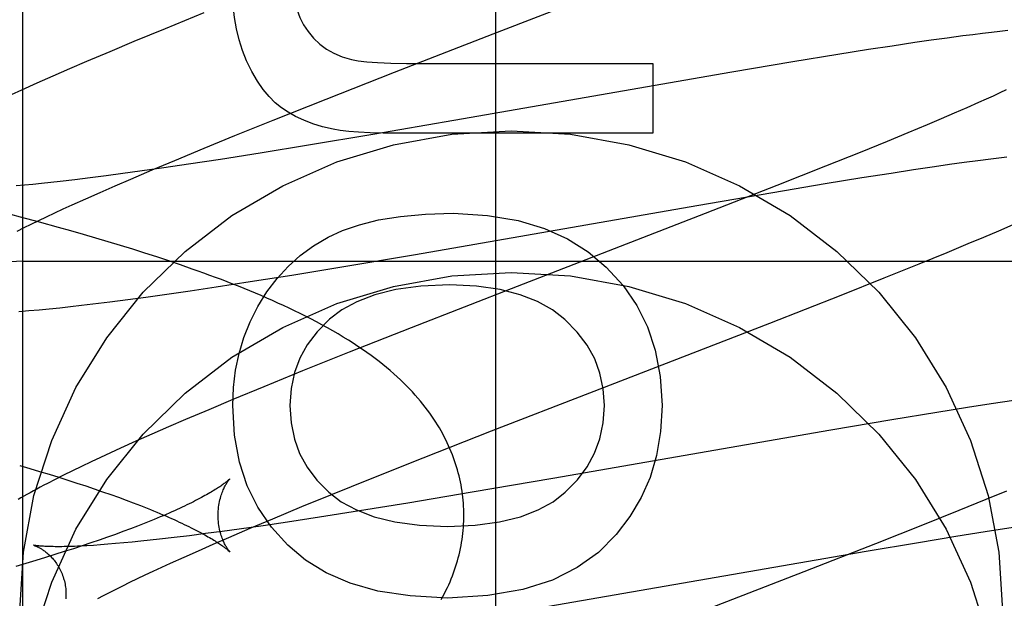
# Model space of a CAD drawing. Header units: inches. Extents: x 0 to 227, y 0 to 147.
# Tile 32 of 78: x 79.2828 to 79.439, y 75.3401 to 75.432. Entities that reach past the tile are written whole.
import ezdxf

# ---------------------------------------------------------------- set-up
doc = ezdxf.new("R2010")
doc.units = ezdxf.units.IN
doc.header["$LTSCALE"] = 12.505625
doc.header["$MEASUREMENT"] = 0
doc.linetypes.add('HIDDEN', pattern=[0.2, 0.1, -0.1])
doc.layers.add('DEFAULT_2', color=8, linetype='HIDDEN')
doc.layers.add('RIGHTHAND_DOOR_ASSEMBLY', color=7, linetype='CONTINUOUS')

msp = doc.modelspace()

# ---------------------------------------------------------------- linework, layer by layer
at = {"layer": 'DEFAULT_2', "color": 8, "linetype": 'HIDDEN'}
for p, q in [((79.2832598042, 72.0344548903), (79.2832598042, 77.5349588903)), ((79.3578920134, 75.429726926), (79.3789772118, 75.4378844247)), ((79.3119737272, 75.4330559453), (79.3058281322, 75.4305543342)), ((79.3058281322, 75.4305543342), (79.3008800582, 75.4285100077)), ((79.34227255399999, 75.4236574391), (79.3578920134, 75.429726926)), ((79.4355608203, 75.4297929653), (79.43405039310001, 75.4296068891)), ((79.4369929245, 75.4299621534), (79.4355608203, 75.4297929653)), ((79.4383462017, 75.4301147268), (79.4369929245, 75.4299621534)), ((79.43962146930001, 75.4302511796), (79.4383462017, 75.4301147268)), ((79.3008800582, 75.4285100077), (79.2970482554, 75.4269042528)), ((79.4248423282, 75.4283454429), (79.42122758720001, 75.4278065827)), ((79.4274542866, 75.4287216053), (79.4248423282, 75.4283454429)), ((79.429999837, 75.4290754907), (79.4274542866, 75.4287216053)), ((79.4324702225, 75.4294047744), (79.429999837, 75.4290754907)), ((79.43405039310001, 75.4296068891), (79.4324702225, 75.4294047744)), ((79.2970482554, 75.4269042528), (79.2933381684, 75.425326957)), ((79.4174742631, 75.4272284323), (79.4125980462, 75.4264544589)), ((79.42122758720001, 75.4278065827), (79.4174742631, 75.4272284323)), ((79.2933381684, 75.425326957), (79.2906406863, 75.4241638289)), ((79.3470803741, 75.4250175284), (79.3832399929, 75.4250175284)), ((79.3832399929, 75.4250175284), (79.3832399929, 75.4139670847)), ((79.40545271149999, 75.4252843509), (79.3957889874, 75.423653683)), ((79.4125980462, 75.4264544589), (79.40545271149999, 75.4252843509)), ((79.2906406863, 75.4241638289), (79.28801768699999, 75.4230174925)), ((79.3313892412, 75.41938046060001), (79.34227255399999, 75.4236574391)), ((79.3957889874, 75.423653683), (79.3516761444, 75.4159692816)), ((79.2854741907, 75.4218892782), (79.2830190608, 75.42078226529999)), ((79.28801768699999, 75.4230174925), (79.2854741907, 75.4218892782)), ((79.2830190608, 75.42078226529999), (79.28142668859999, 75.4200534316)), ((79.43834513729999, 75.4203651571), (79.4372731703, 75.4198694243)), ((79.4393607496, 75.4208420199), (79.43834513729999, 75.4203651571)), ((79.3229877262, 75.4160343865), (79.3313892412, 75.41938046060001)), ((79.4349647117, 75.41882388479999), (79.4330941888, 75.4179947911)), ((79.4361459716, 75.419355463), (79.4349647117, 75.41882388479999)), ((79.4372731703, 75.4198694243), (79.4361459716, 75.419355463)), ((79.4330941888, 75.4179947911), (79.4311089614, 75.4171292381)), ((79.3169252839, 75.4135866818), (79.3229877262, 75.4160343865)), ((79.3516761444, 75.4159692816), (79.3388296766, 75.4137642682)), ((79.4290132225, 75.4162289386), (79.42681119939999, 75.4152954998)), ((79.4311089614, 75.4171292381), (79.4290132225, 75.4162289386)), ((79.42681119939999, 75.4152954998), (79.4237172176, 75.4140019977)), ((79.3120609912, 75.4115969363), (79.3169252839, 75.4135866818)), ((79.3388296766, 75.4137642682), (79.3286128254, 75.412054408)), ((79.3832399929, 75.4139670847), (79.34284435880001, 75.4139670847)), ((79.4204520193, 75.4126557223), (79.41614516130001, 75.4109035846)), ((79.4237172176, 75.4140019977), (79.4204520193, 75.4126557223)), ((79.3073905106, 75.4096597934), (79.3120609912, 75.4115969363)), ((79.3286128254, 75.412054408), (79.3209416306, 75.4108077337)), ((79.3038078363, 75.4081524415), (79.3073905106, 75.4096597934)), ((79.3146100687, 75.409810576), (79.309535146, 75.40903738)), ((79.3209416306, 75.4108077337), (79.3146100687, 75.409810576)), ((79.41614516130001, 75.4109035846), (79.4106738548, 75.4087078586)), ((79.4326541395, 75.409349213), (79.4348325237, 75.4096401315)), ((79.4348325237, 75.4096401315), (79.4368950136, 75.409903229)), ((79.4368950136, 75.409903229), (79.4382033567, 75.4100628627)), ((79.4382033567, 75.4100628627), (79.4394568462, 75.4102097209)), ((79.3018533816, 75.4079233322), (79.2991267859, 75.40754805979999)), ((79.3003734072, 75.4066865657), (79.3038078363, 75.4081524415)), ((79.3056227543, 75.4084604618), (79.3018533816, 75.4079233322)), ((79.309535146, 75.40903738), (79.3056227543, 75.4084604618)), ((79.4106738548, 75.4087078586), (79.4029249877, 75.4056401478)), ((79.4210863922, 75.4076475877), (79.4246128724, 75.40818861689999)), ((79.4246128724, 75.40818861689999), (79.4279674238, 75.4086869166)), ((79.4279674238, 75.4086869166), (79.4303642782, 75.4090311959)), ((79.4303642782, 75.4090311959), (79.4326541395, 75.409349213)), ((79.2891781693, 75.4063026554), (79.2876824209, 75.4061371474)), ((79.29151253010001, 75.406574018), (79.2891781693, 75.4063026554)), ((79.2939517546, 75.4068725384), (79.29151253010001, 75.406574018)), ((79.2964913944, 75.40719749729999), (79.2939517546, 75.4068725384)), ((79.2991267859, 75.40754805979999), (79.2964913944, 75.40719749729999)), ((79.2979012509, 75.40561656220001), (79.3003734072, 75.4066865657)), ((79.4105882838, 75.405960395), (79.4164523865, 75.4069150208)), ((79.4164523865, 75.4069150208), (79.4210863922, 75.4076475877)), ((79.283500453, 75.4057161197), (79.2822126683, 75.405601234)), ((79.2848422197, 75.40584377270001), (79.283500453, 75.4057161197)), ((79.2862366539, 75.4059841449), (79.2848422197, 75.40584377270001)), ((79.2876824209, 75.4061371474), (79.2862366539, 75.4059841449)), ((79.29552284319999, 75.4045735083), (79.2979012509, 75.40561656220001)), ((79.4029249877, 75.4056401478), (79.3915734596, 75.4012037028)), ((79.4023160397, 75.40457528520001), (79.4105882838, 75.405960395)), ((79.2910646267, 75.40257483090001), (79.2932425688, 75.4035590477)), ((79.2932425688, 75.4035590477), (79.29552284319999, 75.4045735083)), ((79.3902467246, 75.4025020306), (79.4023160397, 75.40457528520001)), ((79.2883273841, 75.4013127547), (79.289671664, 75.4019363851)), ((79.289671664, 75.4019363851), (79.2910646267, 75.40257483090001)), ((79.34556197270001, 75.3947206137), (79.3902467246, 75.4025020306)), ((79.282869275, 75.4006646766), (79.2798256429, 75.40146512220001)), ((79.28589548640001, 75.3998507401), (79.282869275, 75.4006646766)), ((79.2845984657, 75.3995364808), (79.2857895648, 75.4001121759)), ((79.2857895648, 75.4001121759), (79.2870329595, 75.4007044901)), ((79.2870329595, 75.4007044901), (79.2883273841, 75.4013127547)), ((79.3915734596, 75.4012037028), (79.36170203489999, 75.389638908)), ((79.28237752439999, 75.39843752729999), (79.2834607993, 75.3989780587)), ((79.2834607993, 75.3989780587), (79.2845984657, 75.3995364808)), ((79.28890159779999, 75.3990226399), (79.28589548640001, 75.3998507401)), ((79.29089382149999, 75.3984621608), (79.28890159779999, 75.3990226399)), ((79.2928761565, 75.3978945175), (79.29089382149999, 75.3984621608)), ((79.43577759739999, 75.3974765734), (79.4381571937, 75.3984926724)), ((79.4381571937, 75.3984926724), (79.44042702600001, 75.3994766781)), ((79.2948479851, 75.3973193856), (79.2928761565, 75.3978945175)), ((79.296808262, 75.3967365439), (79.2948479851, 75.3973193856)), ((79.43332729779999, 75.3964442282), (79.43577759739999, 75.3974765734)), ((79.2987559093, 75.3961457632), (79.296808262, 75.3967365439)), ((79.300690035, 75.395546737), (79.2987559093, 75.3961457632)), ((79.302610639, 75.3949388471), (79.300690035, 75.395546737)), ((79.4299515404, 75.3950412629), (79.43332729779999, 75.3964442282)), ((79.3045179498, 75.3943213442), (79.302610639, 75.3949388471)), ((79.3064121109, 75.3936934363), (79.3045179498, 75.3943213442)), ((79.3338959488, 75.3927544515), (79.34556197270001, 75.3947206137)), ((79.4255304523, 75.3932312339), (79.4299515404, 75.3950412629)), ((79.2832598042, 75.39363074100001), (79.7832598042, 75.39363074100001)), ((79.3082928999, 75.3930543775), (79.3064121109, 75.3936934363)), ((79.3259472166, 75.3914531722), (79.3338959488, 75.3927544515)), ((79.4199616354, 75.3909855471), (79.4255304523, 75.3932312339)), ((79.3193260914, 75.3904012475), (79.3259472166, 75.3914531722)), ((79.4131342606, 75.3882708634), (79.4199616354, 75.3909855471)), ((79.3098016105, 75.3889556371), (79.3139687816, 75.3895768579)), ((79.3139687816, 75.3895768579), (79.3193260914, 75.3904012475)), ((79.36170203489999, 75.389638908), (79.3448941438, 75.383082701)), ((79.297091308, 75.3872064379), (79.2999039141, 75.38757062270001)), ((79.2999039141, 75.38757062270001), (79.30278970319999, 75.3879591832)), ((79.30278970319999, 75.3879591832), (79.305748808, 75.38837138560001)), ((79.305748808, 75.38837138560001), (79.3098016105, 75.3889556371)), ((79.4018021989, 75.3838272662), (79.4131342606, 75.3882708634)), ((79.28422934, 75.3857959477), (79.2858293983, 75.3859416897)), ((79.2858293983, 75.3859416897), (79.2874547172, 75.3861001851)), ((79.2874547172, 75.3861001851), (79.2891166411, 75.3862720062)), ((79.2891166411, 75.3862720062), (79.29082138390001, 75.3864574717)), ((79.29082138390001, 75.3864574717), (79.2925674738, 75.38665616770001)), ((79.2925674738, 75.38665616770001), (79.2943514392, 75.3868674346)), ((79.2943514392, 75.3868674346), (79.297091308, 75.3872064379)), ((79.282643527, 75.3856628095), (79.28422934, 75.3857959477)), ((79.3448941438, 75.383082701), (79.335069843, 75.3791957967)), ((79.3732386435, 75.3727638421), (79.4018021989, 75.3838272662)), ((79.335069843, 75.3791957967), (79.3276640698, 75.3762241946)), ((79.3276640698, 75.3762241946), (79.3215265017, 75.3737252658)), ((79.3215265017, 75.3737252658), (79.3165852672, 75.3716832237)), ((79.35766137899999, 75.3667092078), (79.3732386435, 75.3727638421)), ((79.3165852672, 75.3716832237), (79.3127589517, 75.3700792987)), ((79.433191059, 75.3704257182), (79.4283141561, 75.3696512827)), ((79.4369459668, 75.3710044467), (79.433191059, 75.3704257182)), ((79.4405602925, 75.3715436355), (79.4369459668, 75.3710044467)), ((79.3127589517, 75.3700792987), (79.3090543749, 75.368503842)), ((79.4283141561, 75.3696512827), (79.4211682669, 75.3684806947)), ((79.3063604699, 75.3673418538), (79.3037428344, 75.36619744)), ((79.3090543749, 75.368503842), (79.3063604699, 75.3673418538)), ((79.4211682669, 75.3684806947), (79.4115050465, 75.3668497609)), ((79.3037428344, 75.36619744), (79.3012026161, 75.36507023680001)), ((79.346815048, 75.3624448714), (79.35766137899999, 75.3667092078)), ((79.4115050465, 75.3668497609), (79.3674067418, 75.3591676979)), ((79.3012026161, 75.36507023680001), (79.298743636, 75.3639609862)), ((79.29560103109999, 75.3625125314), (79.2940780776, 75.3617959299)), ((79.297153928, 75.36323299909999), (79.29560103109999, 75.3625125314)), ((79.298743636, 75.3639609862), (79.297153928, 75.36323299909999)), ((79.2827549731, 75.36122927), (79.2843517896, 75.36075924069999)), ((79.2925821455, 75.3610811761), (79.29112482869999, 75.36037316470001)), ((79.2940780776, 75.3617959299), (79.2925821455, 75.3610811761)), ((79.33844621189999, 75.3591098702), (79.346815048, 75.3624448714)), ((79.2843517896, 75.36075924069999), (79.285917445, 75.3602902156)), ((79.285917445, 75.3602902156), (79.2874505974, 75.3598225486)), ((79.2874505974, 75.3598225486), (79.28895024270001, 75.3593565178)), ((79.2897274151, 75.3596819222), (79.2884068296, 75.3590160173)), ((79.29112482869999, 75.36037316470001), (79.2897274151, 75.3596819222)), ((79.2884068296, 75.3590160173), (79.2871682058, 75.3583786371)), ((79.28895024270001, 75.3593565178), (79.29041565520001, 75.35889233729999)), ((79.29041565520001, 75.35889233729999), (79.29184609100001, 75.3584302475)), ((79.29184609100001, 75.3584302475), (79.2932406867, 75.35797055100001)), ((79.2932406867, 75.35797055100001), (79.2945985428, 75.3575135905)), ((79.3324096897, 75.35667093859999), (79.33844621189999, 75.3591098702)), ((79.3674067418, 75.3591676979), (79.3545672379, 75.35696409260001)), ((79.2945985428, 75.3575135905), (79.29591861, 75.3570597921)), ((79.29591861, 75.3570597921), (79.2971993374, 75.35660979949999)), ((79.2971993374, 75.35660979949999), (79.2984391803, 75.3561643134)), ((79.3275676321, 75.35468873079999), (79.3324096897, 75.35667093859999)), ((79.3545672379, 75.35696409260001), (79.34435659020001, 75.3552555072)), ((79.4393912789, 75.3571624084), (79.4361226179, 75.3558153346)), ((79.2984391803, 75.3561643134), (79.2996374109, 75.3557237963)), ((79.2996374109, 75.3557237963), (79.30079381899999, 75.3552885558)), ((79.30079381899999, 75.3552885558), (79.3019081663, 75.3548589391)), ((79.3229197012, 75.3527592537), (79.3275676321, 75.35468873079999)), ((79.34435659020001, 75.3552555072), (79.3366904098, 75.3540098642)), ((79.4361226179, 75.3558153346), (79.4318124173, 75.354062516)), ((79.3366904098, 75.3540098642), (79.3303630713, 75.35301357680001)), ((79.4318124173, 75.354062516), (79.4263384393, 75.3518663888)), ((79.3014540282, 75.3515844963), (79.3003243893, 75.3511532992)), ((79.3025417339, 75.3520099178), (79.3014540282, 75.3515844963)), ((79.3035871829, 75.3524291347), (79.3025417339, 75.3520099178)), ((79.3213824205, 75.3516647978), (79.3176158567, 75.3511282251)), ((79.3193552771, 75.3512581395), (79.3229197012, 75.3527592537)), ((79.3252918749, 75.352241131), (79.3213824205, 75.3516647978)), ((79.3303630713, 75.35301357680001), (79.3252918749, 75.352241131)), ((79.4263384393, 75.3518663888), (79.41858782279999, 75.3487986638)), ((79.2979392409, 75.3502746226), (79.2966842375, 75.3498278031)), ((79.2991528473, 75.35071661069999), (79.2979392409, 75.3502746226)), ((79.3003243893, 75.3511532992), (79.2991528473, 75.35071661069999)), ((79.3097204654, 75.3500786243), (79.3072831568, 75.3497804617)), ((79.3122580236, 75.3504031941), (79.3097204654, 75.3500786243)), ((79.3148913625, 75.35075336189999), (79.3122580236, 75.3504031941)), ((79.3176158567, 75.3511282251), (79.3148913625, 75.35075336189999)), ((79.3159391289, 75.34979854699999), (79.3193552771, 75.3512581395)), ((79.4313549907, 75.34998107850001), (79.4360283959, 75.3507239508)), ((79.4360283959, 75.3507239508), (79.4404539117, 75.3514050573)), ((79.2926851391, 75.3484649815), (79.2912781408, 75.3480049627)), ((79.2940557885, 75.3489223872), (79.2926851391, 75.3484649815)), ((79.2953892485, 75.3493768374), (79.2940557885, 75.3489223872)), ((79.29558481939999, 75.3486178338), (79.2944681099, 75.3485412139)), ((79.2966842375, 75.3498278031), (79.2953892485, 75.3493768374)), ((79.2967597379, 75.34870707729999), (79.29558481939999, 75.3486178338)), ((79.29799118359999, 75.3488090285), (79.2967597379, 75.34870707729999)), ((79.2992778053, 75.3489237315), (79.29799118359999, 75.3488090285)), ((79.3006184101, 75.3490511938), (79.2992778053, 75.3489237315)), ((79.3020116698, 75.3491913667), (79.3006184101, 75.3490511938)), ((79.30345619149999, 75.34934415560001), (79.3020116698, 75.3491913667)), ((79.3049506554, 75.3495094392), (79.30345619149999, 75.34934415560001)), ((79.3072831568, 75.3497804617), (79.3049506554, 75.3495094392)), ((79.31111599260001, 75.3476950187), (79.3134807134, 75.3487333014)), ((79.3134807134, 75.3487333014), (79.3159391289, 75.34979854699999)), ((79.41858782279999, 75.3487986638), (79.4072373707, 75.3443632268)), ((79.4171325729, 75.3476187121), (79.425449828, 75.34901564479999)), ((79.425449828, 75.34901564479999), (79.4313549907, 75.34998107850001)), ((79.2883584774, 75.3470783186), (79.2868476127, 75.34661227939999)), ((79.2898356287, 75.3475426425), (79.2883584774, 75.3470783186)), ((79.2912781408, 75.3480049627), (79.2898356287, 75.3475426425)), ((79.3088492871, 75.3466853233), (79.31111599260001, 75.3476950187)), ((79.3498638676, 75.33599270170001), (79.4171325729, 75.3476187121)), ((79.28372864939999, 75.3456761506), (79.28212272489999, 75.3452066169)), ((79.2853039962, 75.3461448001), (79.28372864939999, 75.3456761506)), ((79.2868476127, 75.34661227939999), (79.2853039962, 75.3461448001)), ((79.3053008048, 75.3450706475), (79.3066848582, 75.3457059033)), ((79.3066848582, 75.3457059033), (79.3088492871, 75.3466853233)), ((79.3014448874, 75.34325597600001), (79.302679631, 75.34384510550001)), ((79.302679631, 75.34384510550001), (79.3039653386, 75.3444501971)), ((79.3039653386, 75.3444501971), (79.3053008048, 75.3450706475)), ((79.4072373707, 75.3443632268), (79.3773825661, 75.33280499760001)), ((79.2991330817, 75.3421282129), (79.3002623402, 75.3426834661)), ((79.3002623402, 75.3426834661), (79.3014448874, 75.34325597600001)), ((79.2960758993, 75.3405731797), (79.297038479, 75.341072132)), ((79.297038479, 75.341072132), (79.2980580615, 75.3415908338)), ((79.2980580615, 75.3415908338), (79.2991330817, 75.3421282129)), ((79.2951714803, 75.34009494), (79.2960758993, 75.3405731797))]:
    msp.add_line(p, q, dxfattribs=at)
for points in [[(79.3260844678, 75.4384623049), (79.3261702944, 75.43671351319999), (79.3263901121, 75.435112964), (79.3267491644, 75.4336663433), (79.3272317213, 75.4323565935), (79.3278220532, 75.43116665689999), (79.3285254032, 75.4301022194)], [(79.31877887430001, 75.4254472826), (79.3181218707, 75.4270741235), (79.31757825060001, 75.4287659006), (79.3171460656, 75.43051825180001), (79.31683116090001, 75.4323442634), (79.3166393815, 75.4342570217), (79.3165687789, 75.43625216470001)], [(79.3285254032, 75.4301022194), (79.3294101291, 75.4290411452), (79.3303877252, 75.428113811), (79.3314467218, 75.4273247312), (79.332621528, 75.4266603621), (79.3339465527, 75.4261071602), (79.33541032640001, 75.42566963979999)], [(79.3243041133, 75.418018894), (79.32331192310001, 75.41881111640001), (79.3223452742, 75.4197756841), (79.3214013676, 75.4209069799), (79.32048860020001, 75.4222218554), (79.3196153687, 75.423737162), (79.31877887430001, 75.4254472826)], [(79.33541032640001, 75.42566963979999), (79.3364577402, 75.4254714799), (79.3378506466, 75.4253088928), (79.33957634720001, 75.4251816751), (79.34167293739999, 75.4250904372), (79.3441785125, 75.4250357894), (79.3470803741, 75.4250175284)], [(79.33252081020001, 75.4145927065), (79.330836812, 75.41499908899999), (79.3292817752, 75.4154755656), (79.3278586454, 75.4160261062), (79.3265585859, 75.416638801), (79.32537276, 75.41730174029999), (79.3243041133, 75.418018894)], [(79.2827598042, 75.3382081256), (79.2833429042, 75.3474529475), (79.2850263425, 75.3564329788), (79.2878343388, 75.36521057), (79.2916942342, 75.37359866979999), (79.296572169, 75.3814651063), (79.3023759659, 75.388707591), (79.3090403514, 75.3952057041), (79.316450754, 75.4008816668), (79.3245142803, 75.4056338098), (79.33310062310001, 75.40941338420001), (79.34209466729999, 75.4121433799), (79.3513579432, 75.4138069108), (79.3607598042, 75.4143561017), (79.3701616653, 75.4138069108), (79.3794249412, 75.4121433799), (79.3884189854, 75.40941338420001), (79.3970053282, 75.4056338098), (79.4050688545, 75.4008816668), (79.4124792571, 75.3952057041), (79.4191436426, 75.388707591), (79.4249474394, 75.3814651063), (79.4298253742, 75.37359866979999), (79.4336852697, 75.36521057), (79.436493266, 75.3564329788), (79.4381767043, 75.3474529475), (79.4387598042, 75.3382081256)], [(79.34284435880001, 75.4139670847), (79.3404771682, 75.4139846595), (79.33837687, 75.4140370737), (79.336551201, 75.4141244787), (79.33497695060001, 75.4142464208), (79.333630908, 75.4144024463), (79.33252081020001, 75.4145927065)], [(79.33173248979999, 75.3974527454), (79.3340139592, 75.3985212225), (79.3366864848, 75.3994293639), (79.3397328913, 75.4001896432), (79.3432047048, 75.4007646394), (79.3471534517, 75.4011169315), (79.35156195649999, 75.401258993)], [(79.35156195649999, 75.401258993), (79.3570389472, 75.40092164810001), (79.3618930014, 75.40012976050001), (79.36607550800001, 75.398865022), (79.3697323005, 75.3971823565), (79.3730092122, 75.3951366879), (79.37585763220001, 75.3927097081)], [(79.32055924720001, 75.3864636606), (79.3220011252, 75.3888010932), (79.3236028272, 75.3909266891), (79.32535656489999, 75.39283157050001), (79.32728570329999, 75.3945423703), (79.3294136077, 75.3960857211), (79.33173248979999, 75.3974527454)], [(79.3532586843, 75.3533098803), (79.3532547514, 75.3537626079), (79.35324173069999, 75.3542498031), (79.35321960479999, 75.3547367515), (79.3531883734, 75.3552234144), (79.3531480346, 75.3557097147), (79.3530985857, 75.3561956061), (79.3530400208, 75.3566810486), (79.35297233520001, 75.357165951), (79.3528955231, 75.3576502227), (79.35280957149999, 75.3581338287), (79.35271446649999, 75.3586167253), (79.3526101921, 75.3590988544), (79.352496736, 75.3595801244), (79.352374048, 75.3600605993), (79.3522420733, 75.3605403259), (79.3521007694, 75.3610192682), (79.3519500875, 75.3614973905), (79.3517899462, 75.3619747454), (79.3516202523, 75.3624513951), (79.35144094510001, 75.3629272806), (79.35125195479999, 75.3634023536), (79.3510531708, 75.3638766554), (79.35084447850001, 75.3643502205), (79.3506257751, 75.36482303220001), (79.3503969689, 75.365295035), (79.3501578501, 75.3657663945), (79.3499082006, 75.3662372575), (79.3496478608, 75.3667076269), (79.3493766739, 75.3671774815), (79.3490943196, 75.3676470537), (79.34880058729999, 75.3681163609), (79.3484948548, 75.3685860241), (79.3481765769, 75.3690564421), (79.3478449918, 75.3695282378), (79.3474992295, 75.3700020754), (79.3471386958, 75.3704781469), (79.3467623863, 75.3709571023), (79.3463703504, 75.3714382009), (79.3459622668, 75.371921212), (79.3455382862, 75.3724053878), (79.3450985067, 75.3728901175), (79.3446429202, 75.3733749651), (79.3441716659, 75.373859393), (79.3436845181, 75.3743432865), (79.3431814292, 75.3748263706), (79.3426619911, 75.37530872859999), (79.342125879, 75.3757903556), (79.34157267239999, 75.3762713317), (79.34100194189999, 75.3767517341), (79.3404132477, 75.3772316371), (79.3398063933, 75.3777109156), (79.33918005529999, 75.3781903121), (79.3385333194, 75.3786701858), (79.3378643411, 75.37915151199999), (79.3371713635, 75.3796350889), (79.3364525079, 75.3801216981), (79.3357045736, 75.3806128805), (79.3349290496, 75.3811070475), (79.3341244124, 75.3816046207), (79.3332969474, 75.3821013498), (79.3324515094, 75.38259429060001), (79.3315933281, 75.3830806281), (79.3307296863, 75.3835567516), (79.3298618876, 75.3840226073), (79.32899470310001, 75.3844763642), (79.3281261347, 75.38491978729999), (79.3272558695, 75.3853536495), (79.32638327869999, 75.3857788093), (79.3255075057, 75.3861961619), (79.3246285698, 75.3866061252), (79.32374601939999, 75.3870092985), (79.32286022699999, 75.3874058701), (79.32197133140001, 75.387796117), (79.321079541, 75.3881802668), (79.32018506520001, 75.3885585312), (79.3192880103, 75.3889311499), (79.3183886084, 75.3892982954), (79.3174866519, 75.3896603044), (79.3165820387, 75.3900174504), (79.315674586, 75.3903700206), (79.3147641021, 75.3907182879), (79.31385040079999, 75.3910625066), (79.31293322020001, 75.39140294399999), (79.3120124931, 75.3917397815), (79.3110879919, 75.3920732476), (79.3101598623, 75.3924034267), (79.3082928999, 75.3930543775)], [(79.37585763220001, 75.3927097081), (79.3785247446, 75.3897737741), (79.3807111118, 75.38659462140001), (79.3824127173, 75.3832159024), (79.3836416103, 75.3795066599), (79.3844098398, 75.3753359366), (79.38471338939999, 75.3707473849)], [(79.2850263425, 75.3339409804), (79.2878343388, 75.3427185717), (79.2916942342, 75.3511066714), (79.296572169, 75.358973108), (79.3023759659, 75.3662155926), (79.3090403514, 75.3727137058), (79.316450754, 75.3783896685), (79.3245142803, 75.3831418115), (79.33310062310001, 75.3869213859), (79.34209466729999, 75.3896513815), (79.3513579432, 75.3913149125), (79.3607598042, 75.3918641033), (79.3701616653, 75.3913149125), (79.3794249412, 75.3896513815), (79.3884189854, 75.3869213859), (79.3970053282, 75.3831418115), (79.4050688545, 75.3783896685), (79.4124792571, 75.3727137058), (79.4191436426, 75.3662155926), (79.4249474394, 75.358973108), (79.4298253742, 75.3511066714), (79.4336852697, 75.3427185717), (79.436493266, 75.3339409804)], [(79.35100943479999, 75.389901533), (79.3464552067, 75.38968373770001), (79.3424830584, 75.3891641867), (79.3391231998, 75.38832088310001), (79.3362850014, 75.3872198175), (79.3338778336, 75.38592698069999), (79.3319319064, 75.3844203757)], [(79.36930411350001, 75.3843763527), (79.36733476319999, 75.385915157), (79.3649638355, 75.3872268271), (79.3622197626, 75.3883301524), (79.3590172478, 75.3891687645), (79.3552709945, 75.3896862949), (79.35100943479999, 75.389901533)], [(79.3165687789, 75.3707473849), (79.3166892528, 75.3735888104), (79.3170277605, 75.3763342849), (79.3175844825, 75.3789771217), (79.3183588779, 75.381537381), (79.3193504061, 75.3840351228), (79.32055924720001, 75.3864636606)], [(79.3319319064, 75.3844203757), (79.329967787, 75.382442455), (79.3283855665, 75.3803731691), (79.3271990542, 75.37823970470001), (79.3263668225, 75.3759605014), (79.3258474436, 75.3734539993), (79.3256547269, 75.3707473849)], [(79.3755660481, 75.3707473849), (79.3753772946, 75.3734122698), (79.374861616, 75.3758933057), (79.3740331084, 75.3781656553), (79.37284948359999, 75.3803038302), (79.3712684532, 75.3823823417), (79.36930411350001, 75.3843763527)], [(79.3253330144, 75.34856968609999), (79.32271779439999, 75.3514460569), (79.3205646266, 75.3546019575), (79.3188737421, 75.35799197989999), (79.3176444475, 75.361752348), (79.3168760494, 75.3660192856), (79.3165687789, 75.3707473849)], [(79.3256547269, 75.3707473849), (79.3258495, 75.36797000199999), (79.3263668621, 75.3654140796), (79.3271956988, 75.3631062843), (79.3283693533, 75.3609666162), (79.3299211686, 75.358915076), (79.3318400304, 75.3569783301)], [(79.3693673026, 75.3569936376), (79.3712894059, 75.3589467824), (79.37284418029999, 75.3610085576), (79.3740206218, 75.3631536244), (79.3748517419, 75.3654579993), (79.37537055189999, 75.3679976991), (79.3755660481, 75.3707473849)], [(79.38471338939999, 75.3707473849), (79.3844658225, 75.3666046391), (79.3838342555, 75.3627889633), (79.38281932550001, 75.3593343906), (79.3814191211, 75.3561388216), (79.37963173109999, 75.353100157), (79.3774577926, 75.3502524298)], [(79.2871682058, 75.3583786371), (79.2865786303, 75.3580703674), (79.28600822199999, 75.35776883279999), (79.285456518, 75.35747388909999), (79.2849230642, 75.3571853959), (79.28440735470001, 75.3569031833), (79.28390898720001, 75.3566271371), (79.2834271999, 75.3563569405), (79.2829613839, 75.35609235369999), (79.28251078, 75.3558330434)], [(79.3160995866, 75.35908432), (79.3160921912, 75.3590767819), (79.31607905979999, 75.3590637), (79.3160599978, 75.35904513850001), (79.3160348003, 75.3590211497), (79.3160032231, 75.3589917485), (79.315965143, 75.3589570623), (79.3159204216, 75.35891719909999), (79.3158688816, 75.3588722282), (79.3158103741, 75.3588222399), (79.3157447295, 75.3587673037), (79.3156717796, 75.3587074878), (79.3155913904, 75.3586428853), (79.3155034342, 75.3585735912), (79.3154077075, 75.3584996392), (79.3153040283, 75.3584210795), (79.3151921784, 75.358337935), (79.3150719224, 75.35825021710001), (79.31494310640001, 75.3581579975), (79.3148055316, 75.3580613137), (79.3146591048, 75.3579602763), (79.3145037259, 75.3578549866), (79.31433923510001, 75.3577455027), (79.31416549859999, 75.3576318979), (79.31398235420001, 75.3575142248), (79.3137896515, 75.35739254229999), (79.3135872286, 75.3572669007), (79.3133749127, 75.3571373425), (79.3131525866, 75.3570039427), (79.3129201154, 75.3568667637), (79.3126773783, 75.3567258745), (79.312424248, 75.356581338), (79.31216061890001, 75.3564332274), (79.3118863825, 75.3562816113), (79.31160144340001, 75.3561265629), (79.31130570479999, 75.3559681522), (79.3109990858, 75.3558064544), (79.31068148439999, 75.35564153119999), (79.3103528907, 75.3554734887), (79.3100132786, 75.35530242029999), (79.3096626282, 75.3551284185), (79.3093009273, 75.3549515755), (79.3089281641, 75.35477197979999), (79.3085443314, 75.3545897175), (79.3081494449, 75.3544048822), (79.3077435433, 75.3542175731), (79.3073265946, 75.3540278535), (79.3068986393, 75.3538358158), (79.3064595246, 75.3536414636), (79.3060091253, 75.35344481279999), (79.3055473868, 75.3532459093), (79.3050741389, 75.3530447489), (79.3045895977, 75.352841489), (79.3040938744, 75.3526362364), (79.3035871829, 75.3524291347)], [(79.3142586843, 75.3533099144), (79.3142634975, 75.3536313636), (79.3142785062, 75.35396202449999), (79.314303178, 75.3542861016), (79.31433683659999, 75.3546021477), (79.3143787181, 75.3549090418), (79.3144280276, 75.3552059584), (79.31448389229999, 75.3554920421), (79.3145454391, 75.3557666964), (79.3146117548, 75.3560293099), (79.31468194, 75.3562794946), (79.3147550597, 75.3565167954), (79.3148303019, 75.3567411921), (79.3149068, 75.3569524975), (79.3149839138, 75.3571510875), (79.3150609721, 75.3573371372), (79.3151375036, 75.3575112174), (79.3152130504, 75.3576737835), (79.315287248, 75.3578253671), (79.3153597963, 75.3579665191), (79.3154303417, 75.3580975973), (79.31549859, 75.3582189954), (79.3155642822, 75.3583310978), (79.3156272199, 75.3584343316), (79.3156871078, 75.3585289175), (79.31574369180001, 75.35861510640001), (79.3157967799, 75.358693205), (79.3158461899, 75.3587634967), (79.3158917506, 75.3588262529), (79.3159333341, 75.3588817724), (79.3159707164, 75.3589301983), (79.31600368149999, 75.3589716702), (79.3160321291, 75.35900645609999), (79.3160559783, 75.35903482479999), (79.31607501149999, 75.35905686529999), (79.31608904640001, 75.3590726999), (79.3160979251, 75.3590824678), (79.3161014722, 75.35908628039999)], [(79.3318400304, 75.3569783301), (79.3337961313, 75.35546602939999), (79.3361943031, 75.3541741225), (79.3390074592, 75.3530825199), (79.3423168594, 75.3522514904), (79.3462037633, 75.3517413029), (79.3506410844, 75.35153186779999)], [(79.3506410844, 75.35153186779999), (79.3550680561, 75.3517409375), (79.35894176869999, 75.3522514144), (79.3622332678, 75.3530829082), (79.365029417, 75.3541765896), (79.3674170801, 75.3554736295), (79.3693673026, 75.3569936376)], [(79.3019081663, 75.3548589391), (79.3029801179, 75.354435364), (79.3035000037, 75.3542260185), (79.3040090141, 75.3540184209), (79.30450703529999, 75.35381266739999), (79.3049939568, 75.35360885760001), (79.3054697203, 75.3534070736), (79.3059342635, 75.3532074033), (79.3063875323, 75.3530099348), (79.306829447, 75.352814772), (79.3072600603, 75.3526219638), (79.3076793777, 75.3524315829), (79.30808748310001, 75.35224366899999), (79.3084844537, 75.3520582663), (79.30887032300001, 75.3518754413), (79.30924515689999, 75.351695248), (79.3096089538, 75.3515177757), (79.30996174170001, 75.3513431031), (79.3103035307, 75.35117132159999), (79.31063434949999, 75.35100251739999), (79.3109542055, 75.3508367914), (79.3112631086, 75.3506742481), (79.3115611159, 75.3505149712), (79.3118482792, 75.3503590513), (79.3121246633, 75.350206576), (79.3123903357, 75.3500576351), (79.3126453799, 75.3499123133), (79.31288987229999, 75.3497707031), (79.3131239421, 75.34963287), (79.31334767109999, 75.34949891), (79.3135612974, 75.3493688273), (79.31376499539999, 75.3492426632), (79.3139590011, 75.3491204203), (79.3141435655, 75.3490020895), (79.31431877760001, 75.3488877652), (79.3144847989, 75.3487774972), (79.314641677, 75.3486714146), (79.3147895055, 75.34856962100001), (79.3149283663, 75.3484722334), (79.3150582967, 75.3483794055), (79.3151795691, 75.3482911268), (79.3152923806, 75.3482074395), (79.3153969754, 75.3481283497), (79.3154935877, 75.34805386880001), (79.3155824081, 75.34798404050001), (79.3156636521, 75.347918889), (79.3157374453, 75.3478585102), (79.3158039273, 75.347802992), (79.3160825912, 75.3475525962)], [(79.3160825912, 75.3475525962), (79.3160912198, 75.3475439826), (79.3160991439, 75.3475359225), (79.3161015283, 75.347533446), (79.31609845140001, 75.3475367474), (79.3160900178, 75.347546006), (79.3160764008, 75.3475613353), (79.316057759, 75.3475828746), (79.31603427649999, 75.3476107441), (79.31600617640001, 75.3476450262), (79.3159735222, 75.3476860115), (79.3159363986, 75.3477339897), (79.3158950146, 75.3477891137), (79.31584957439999, 75.3478515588), (79.3158002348, 75.34792159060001), (79.3157471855, 75.3479994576), (79.3156906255, 75.3480854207), (79.3156307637, 75.3481797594), (79.3155678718, 75.3482826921), (79.3155022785, 75.3483943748), (79.31543414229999, 75.3485152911), (79.3153636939, 75.3486458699), (79.3152912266, 75.3487865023), (79.315217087, 75.34893755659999), (79.3151415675, 75.34909959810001), (79.31506501, 75.34927320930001), (79.31498791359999, 75.3494587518), (79.314910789, 75.3496566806), (79.31483426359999, 75.3498672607), (79.31475899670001, 75.3500907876), (79.3146857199, 75.3503274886), (79.31461514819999, 75.35057778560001), (79.3145482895, 75.3508411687), (79.3144860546, 75.3511174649), (79.3144295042, 75.3514056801), (79.3143795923, 75.35170498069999), (79.3143372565, 75.35201419), (79.3143033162, 75.35233217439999), (79.31427852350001, 75.352657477), (79.3142635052, 75.3529881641), (79.3142586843, 75.35330987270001)], [(79.3496688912, 75.3399494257), (79.3499276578, 75.34041850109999), (79.3501757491, 75.34088795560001), (79.3504133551, 75.341357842), (79.3506407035, 75.34182832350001), (79.3508580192, 75.342299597), (79.351065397, 75.3427716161), (79.3512629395, 75.34324436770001), (79.35145077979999, 75.3437179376), (79.3516290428, 75.3441924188), (79.3517977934, 75.3446677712), (79.3519570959, 75.3451439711), (79.35210702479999, 75.3456210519), (79.3522476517, 75.3460990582), (79.3523790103, 75.3465779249), (79.3525011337, 75.3470575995), (79.3526140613, 75.3475380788), (79.3527178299, 75.34801936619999), (79.3528124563, 75.3485013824), (79.352897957, 75.3489840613), (79.3529743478, 75.3494673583), (79.3530416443, 75.3499512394), (79.353099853, 75.3504355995), (79.3531489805, 75.3509203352), (79.35318903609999, 75.3514054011), (79.35322002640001, 75.35189074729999), (79.3532419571, 75.35237628), (79.35325483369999, 75.3528619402), (79.3532586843, 75.3533099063)], [(79.3774577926, 75.3502524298), (79.37464457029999, 75.3474133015), (79.3712385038, 75.3450117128), (79.3673048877, 75.3430230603), (79.36264783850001, 75.34152115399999), (79.3570714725, 75.3405798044), (79.3506410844, 75.34017440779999)], [(79.28494774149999, 75.3485618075), (79.2849347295, 75.34856465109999), (79.2849239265, 75.34856712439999), (79.2849287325, 75.3485658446), (79.284943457, 75.348561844), (79.2849658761, 75.3485554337), (79.2849955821, 75.3485465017), (79.2850323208, 75.3485348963), (79.2850758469, 75.34852046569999), (79.285125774, 75.3485031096), (79.28518176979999, 75.3484827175), (79.28524347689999, 75.3484591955), (79.2853105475, 75.3484324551), (79.2853826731, 75.3484024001), (79.28545948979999, 75.3483689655), (79.28554086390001, 75.34833199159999), (79.2856266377, 75.34829132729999), (79.285716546, 75.348246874), (79.285810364, 75.34819851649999), (79.285907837, 75.3481461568), (79.2860086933, 75.3480897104), (79.2861127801, 75.3480290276), (79.2862198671, 75.3479639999), (79.2863299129, 75.34789440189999), (79.2864428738, 75.3478199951), (79.28655849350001, 75.3477406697), (79.2866765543, 75.3476562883), (79.2867968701, 75.34756668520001), (79.2869191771, 75.3474717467), (79.2870434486, 75.347371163), (79.2871696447, 75.3472646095), (79.28729745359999, 75.3471519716), (79.2874266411, 75.3470330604), (79.2875568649, 75.3469077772), (79.2876877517, 75.346776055), (79.2878191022, 75.3466376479), (79.28795072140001, 75.3464922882), (79.2880821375, 75.34634000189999), (79.2882129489, 75.34618074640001), (79.2883427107, 75.346014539), (79.2884710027, 75.3458413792), (79.2885973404, 75.34566139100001), (79.2887213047, 75.3454746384), (79.2888423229, 75.345281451), (79.2889598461, 75.3450821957), (79.2890735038, 75.3448770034), (79.2891829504, 75.3446660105), (79.2892876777, 75.3444497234), (79.2893872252, 75.3442286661), (79.2894812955, 75.34400309), (79.2895696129, 75.3437732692), (79.2896518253, 75.3435397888), (79.2897275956, 75.3433033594), (79.2897878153, 75.3430967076)], [(79.2944681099, 75.3485412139), (79.2934111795, 75.348477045), (79.29290551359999, 75.3484495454), (79.2924152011, 75.348425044), (79.2919403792, 75.3484034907), (79.2914811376, 75.3483848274), (79.29103763, 75.3483689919), (79.2906099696, 75.3483559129), (79.290198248, 75.348345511), (79.2898025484, 75.3483376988), (79.289422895, 75.34833238), (79.2890592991, 75.3483294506), (79.2887117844, 75.3483287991), (79.2883803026, 75.3483303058), (79.2880649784, 75.3483338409), (79.2877658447, 75.34833926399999), (79.2874829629, 75.3483464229), (79.287216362, 75.34835515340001), (79.2869659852, 75.3483652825), (79.2867318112, 75.34837662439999), (79.2865135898, 75.34838899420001), (79.286311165, 75.3484021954), (79.286124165, 75.3484160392), (79.2859522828, 75.34843032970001), (79.2857951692, 75.34844487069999), (79.2856524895, 75.3484594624), (79.285523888, 75.348473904), (79.2854090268, 75.3484879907), (79.28530749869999, 75.3485015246), (79.2852189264, 75.3485143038), (79.2851428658, 75.3485261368), (79.2850788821, 75.3485368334), (79.2850265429, 75.3485462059), (79.2849854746, 75.3485540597), (79.2849550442, 75.3485602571), (79.28494774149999, 75.3485618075)], [(79.3506410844, 75.34017440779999), (79.344750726, 75.340504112), (79.3395833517, 75.3412857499), (79.33518962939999, 75.3425419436), (79.3314175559, 75.344204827), (79.3281151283, 75.3462065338), (79.3253330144, 75.34856968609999)], [(79.2897878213, 75.3430966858), (79.2898435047, 75.3428862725), (79.28990050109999, 75.3426450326), (79.28995048, 75.3424029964), (79.28999336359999, 75.3421609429), (79.2900291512, 75.3419195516), (79.2900579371, 75.34167919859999), (79.2900798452, 75.3414402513), (79.2900949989, 75.34120339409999), (79.2901035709, 75.34096932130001), (79.2901057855, 75.3407383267), (79.2901018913, 75.34051071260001), (79.2900921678, 75.3402870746), (79.2900769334, 75.340067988)]]:
    msp.add_lwpolyline(points, dxfattribs=at)
msp.add_arc((79.2832598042, 75.14363074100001), 0.25, 90, 270, dxfattribs=at)
at = {"layer": 'RIGHTHAND_DOOR_ASSEMBLY', "color": 8, "linetype": 'HIDDEN'}
msp.add_line((79.3582598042, 83.406630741), (79.3582598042, 66.596630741), dxfattribs=at)

doc.saveas('drawing.dxf')
